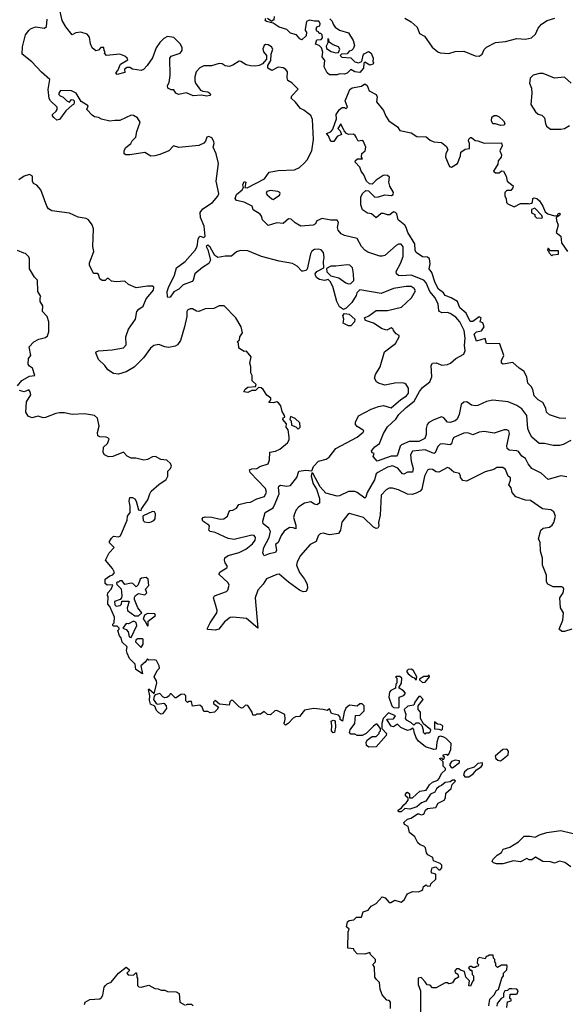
# Model space of a CAD drawing. Extents: x 2348354 to 2479840, y 460476 to 613653.
# Tile 4 of 256: x 2382828 to 2387172, y 466968 to 474810. Entities that reach past the tile are written whole.
import ezdxf

# ---------------------------------------------------------------- set-up
doc = ezdxf.new("R2010")
doc.units = 0

msp = doc.modelspace()

# ---------------------------------------------------------------- linework, layer by layer
at = {"layer": '0CON05XD'}
for points in [[(2383391.7, 474618.3), (2383385, 474670), (2383366.1, 474696.1), (2383315, 474710), (2383275, 474706.7), (2383245, 474690), (2383195, 474752.5), (2383166.7, 474805), (2383145, 474900)], [(2385268.8, 471308.8), (2385292.9, 471325), (2385344, 471396), (2385515, 471484.3), (2385563.8, 471525), (2385566.7, 471535), (2385561.7, 471541.7), (2385515, 471568.8), (2385502, 471585), (2385502, 471605), (2385526.1, 471653.9), (2385625, 471706.9), (2385685, 471728.1), (2385725, 471737.5), (2385785, 471720), (2385863.6, 471786.4), (2385906.9, 471815), (2385922.2, 471835), (2385922.9, 471875), (2385905.8, 471905), (2385895, 471911.4), (2385873.2, 471916.8), (2385815, 471914.2), (2385735, 471898.8), (2385684.1, 471914.1), (2385667.5, 471925), (2385653.3, 471955), (2385660, 471985), (2385698, 472045), (2385731.2, 472165), (2385818.9, 472231.1), (2385850, 472285), (2385850, 472295), (2385825, 472307.5), (2385803.6, 472333.6), (2385802.5, 472345), (2385785, 472356.7), (2385751.7, 472338.3), (2385715, 472347.5), (2385643.9, 472393.9), (2385580, 472415), (2385572.5, 472435), (2385608.3, 472451.7), (2385665, 472493.3), (2385755, 472493.8), (2385868.3, 472521.7), (2385946.7, 472595), (2385979.3, 472650.7), (2385969.5, 472669.5), (2385944, 472684), (2385905, 472685.8), (2385805, 472668.8), (2385705, 472630), (2385535, 472657.5), (2385512.5, 472635), (2385506.1, 472613.9), (2385471.7, 472558.3), (2385426.4, 472513.6), (2385405, 472502.5), (2385374.2, 472524.2), (2385353.8, 472565), (2385320, 472685), (2385300, 472725), (2385285, 472740), (2385255, 472732.5), (2385215, 472740), (2385195, 472753.3), (2385182.3, 472772.3), (2385180, 472785), (2385192.5, 472805), (2385250, 472835), (2385247.5, 472885), (2385252.5, 472915), (2385247, 472957), (2385227, 472977), (2385205, 472983.3), (2385175, 472981.2), (2385155, 472967.5), (2385144, 472945), (2385116.2, 472823.8), (2385105, 472812.5), (2385085, 472806.7), (2385075, 472807.5), (2385037.3, 472847.3), (2384998.8, 472868.8), (2384895, 472885.8), (2384753.3, 472923.3), (2384645, 472970), (2384585, 472972.5), (2384555, 472962), (2384515, 472928), (2384465, 472927.5), (2384405, 472915.7), (2384382.3, 472932.3), (2384345, 472998.8), (2384325, 473013.8), (2384312.5, 473005), (2384327.3, 472977.3), (2384347.5, 472895), (2384335, 472867.5), (2384283.9, 472836.1), (2384222.8, 472787.2), (2384209.5, 472735), (2384200.6, 472725), (2384130.3, 472699.7), (2384095, 472664.3), (2384055, 472644), (2384025, 472600), (2384007, 472597), (2384004, 472604), (2384001.5, 472645), (2384012.9, 472677.1), (2384060, 472775), (2384076.2, 472833.8), (2384145.7, 472885), (2384225.8, 472975), (2384240, 473005), (2384248.8, 473061.2), (2384258.3, 473081.7), (2384265, 473086.2), (2384295, 473076.2), (2384303.8, 473085), (2384296.7, 473165), (2384268.9, 473235), (2384265.8, 473275), (2384285, 473303.3), (2384363.3, 473355), (2384406.7, 473405), (2384413.3, 473425), (2384392.5, 473525), (2384410, 473665), (2384391.7, 473741.7), (2384367.5, 473795), (2384376.7, 473825), (2384375, 473840), (2384358.3, 473868.3), (2384335, 473881.2), (2384317.5, 473875), (2384307, 473843), (2384293, 473827), (2384255, 473807.5), (2384095, 473792.5), (2384053.6, 473806.4), (2384015, 473766.7), (2383945, 473736.2), (2383905, 473726.7), (2383873, 473723), (2383825, 473752.5), (2383705, 473733.8), (2383673.9, 473733.9), (2383661.2, 473741.2), (2383659.2, 473765), (2383670.6, 473789.4), (2383712.5, 473825), (2383722.5, 473845), (2383752, 473875), (2383759.5, 473920.5), (2383786.7, 473995), (2383765, 474030), (2383735, 474046.7), (2383715, 474050), (2383625, 474006.7), (2383585, 474008.8), (2383545, 474002.5), (2383478.3, 474018.3), (2383455, 474032.5), (2383425, 474036.2), (2383405, 474048.8), (2383363.9, 474093.9), (2383373.3, 474125), (2383318, 474158), (2383276.7, 474225), (2383240, 474245), (2383153.3, 474246.7), (2383140, 474225), (2383140, 474215), (2383150, 474205), (2383173.6, 474193.6), (2383202.5, 474165), (2383225, 474152.5), (2383240, 474175), (2383255, 474172.5), (2383262.5, 474165), (2383262.5, 474145), (2383256.4, 474133.6), (2383245, 474130), (2383195, 474083.3), (2383145.5, 474014.5), (2383125, 474010), (2383100.7, 474030.7), (2383090, 474045), (2383090, 474055), (2383118.3, 474081.7), (2383126.2, 474095), (2383127.5, 474115), (2383072.5, 474165), (2383061.7, 474181.7), (2383055.8, 474255), (2383067.5, 474335), (2383002, 474392), (2382925, 474474.2), (2382846.7, 474535), (2382850, 474595), (2382875, 474690), (2382900, 474725), (2382915, 474738), (2382955, 474753.8), (2383025, 474743.8), (2383041.2, 474755), (2383048.1, 474815)], [(2385355, 474372.5), (2385295, 474372.5), (2385277, 474387), (2385251.2, 474435), (2385257.5, 474485), (2385236.7, 474515), (2385240.7, 474550.7), (2385230, 474585), (2385213.6, 474603.6), (2385183.3, 474615), (2385195, 474650), (2385227, 474653), (2385237.5, 474665), (2385235, 474690), (2385225, 474700), (2385211.7, 474701.7), (2385207.5, 474715), (2385195, 474720), (2385187.5, 474735), (2385195, 474752.5), (2385218.8, 474761.2), (2385219.3, 474779.3), (2385210, 474800), (2385175, 474798.8), (2385135, 474806.7), (2385112.5, 474795), (2385100, 474735), (2385100, 474725), (2385111.7, 474711.7), (2385109.3, 474680.7), (2385075, 474650), (2385058.3, 474658.3), (2385030.7, 474690.7), (2384985, 474702.5), (2384955, 474732.5), (2384895, 474750), (2384845, 474782.5), (2384792.5, 474795), (2384782.5, 474805), (2384788.3, 474821.7)], [(2384801.7, 474821.7), (2384835, 474800), (2384845, 474810), (2384855, 474810), (2384857.5, 474835)], [(2385298.3, 474818.3), (2385315, 474800), (2385322.5, 474775), (2385340.5, 474750.5), (2385375, 474727.5), (2385445.8, 474705.8), (2385484.1, 474644.1), (2385493.3, 474605), (2385482.5, 474577.5), (2385470, 474565), (2385450.7, 474559.3), (2385435, 474537.5), (2385390, 474535), (2385380, 474525), (2385393, 474513), (2385465, 474507.5), (2385495, 474474), (2385525, 474467.5), (2385553, 474477), (2385562, 474528), (2385571.2, 474538.8), (2385605, 474556), (2385626.2, 474545), (2385643.3, 474505), (2385640, 474475), (2385647.5, 474465), (2385640, 474455), (2385615, 474448.8), (2385575, 474472.5), (2385567, 474463), (2385565.6, 474424.4), (2385535, 474390.8), (2385495, 474396), (2385465, 474413.3), (2385435.8, 474384.2), (2385415, 474376.7), (2385375, 474380), (2385355, 474372.5)], [(2385895, 474822), (2385945, 474794), (2385991.7, 474751.7), (2386010.5, 474700.5), (2386049.5, 474679.5), (2386112.3, 474592.3), (2386157.5, 474555), (2386175, 474546.7), (2386245, 474540), (2386293.8, 474556.2), (2386365, 474560), (2386455, 474522.5), (2386485, 474520), (2386510, 474535), (2386526.4, 474573.6), (2386545, 474592.5), (2386615, 474628.8), (2386695, 474635.8), (2386785, 474660), (2386855, 474654), (2386902.5, 474665), (2386934.3, 474695.7), (2386955.8, 474744.2), (2386981.2, 474775), (2387027.5, 474805), (2387087.3, 474822.7)], [(2387215, 471458), (2387155, 471425.8), (2387125, 471418.8), (2387075, 471418.8), (2387005, 471435.8), (2386963.3, 471435), (2386906.2, 471485), (2386883.7, 471523.7), (2386872.9, 471555), (2386866.4, 471656.4), (2386825, 471710), (2386785, 471738), (2386715.8, 471765.8), (2386595, 471778.8), (2386545, 471770), (2386475, 471736.7), (2386455, 471733.8), (2386425, 471740), (2386387, 471767), (2386365, 471764), (2386344, 471745), (2386328, 471665), (2386310.5, 471629.5), (2386294.3, 471615.7), (2386255, 471602), (2386235, 471603.8), (2386205, 471638.8), (2386185, 471645.8), (2386125, 471624.4), (2386085, 471601.4), (2386071.9, 471585), (2386064.4, 471555), (2386064.3, 471505.7), (2386053.3, 471475), (2386005, 471451.5), (2385929.7, 471450.3), (2385866.5, 471423.5), (2385856.9, 471413.1), (2385852.9, 471395), (2385836.2, 471345), (2385827.5, 471335), (2385785, 471332.5), (2385675, 471294.2), (2385641.7, 471331.7), (2385650, 471355), (2385635, 471360), (2385630, 471375), (2385655, 471408.8), (2385693.8, 471435), (2385723.5, 471515), (2385755, 471567.1), (2385822.6, 471627.4), (2385846.4, 471665), (2385905, 471721.8), (2385968.5, 471771.5), (2386010.1, 471849.9), (2386035, 471880), (2386093.2, 471926.8), (2386109.4, 471965), (2386103.8, 472055), (2386113.3, 472075), (2386145, 472077.5), (2386189.5, 472059.5), (2386235, 472064.4), (2386257.5, 472075), (2386299.1, 472110.9), (2386365, 472145.7), (2386375.3, 472175), (2386369.3, 472215), (2386373.4, 472275), (2386367.5, 472335), (2386332.7, 472405), (2386301.2, 472441.2), (2386255, 472470.4), (2386235, 472477.1), (2386187.5, 472475), (2386171.1, 472485), (2386164.6, 472495), (2386160.4, 472545), (2386136.7, 472595), (2386092.3, 472645), (2386062.9, 472715), (2386045.8, 472735.8), (2385945.5, 472774.5), (2385865, 472768.9), (2385843.8, 472773.8), (2385828.8, 472785), (2385826, 472805), (2385860.3, 472869.7), (2385880, 472925), (2385880.9, 473000.9), (2385865, 473021.4), (2385845, 473022.2), (2385825, 473013.1), (2385735, 472932.2), (2385715, 472925.6), (2385695, 472927.1), (2385599.8, 472959.8), (2385574.6, 472974.6), (2385550, 473005), (2385515, 473068.8), (2385415, 473090.8), (2385386.2, 473105), (2385363.8, 473135), (2385358.8, 473155), (2385366, 473196), (2385355, 473213.3), (2385305, 473213.8), (2385235, 473226.7), (2385195, 473207.5), (2385182.5, 473185), (2385165, 473172.5), (2385066.4, 473166.4), (2385021.7, 473191.7), (2384990.7, 473220.7), (2384967, 473223), (2384925, 473186.7), (2384875, 473193.3), (2384805, 473172), (2384761.2, 473215), (2384753.3, 473245), (2384741.7, 473261.7), (2384686.7, 473295), (2384680, 473325), (2384615, 473356.7), (2384555, 473370), (2384543.8, 473385), (2384555, 473418.8), (2384600, 473455), (2384610, 473475), (2384603.8, 473495), (2384615, 473522.5), (2384627.5, 473515), (2384620, 473475), (2384639.3, 473470.7), (2384778.1, 473541.9), (2384815, 473595.6), (2384885, 473610.5), (2385016.8, 473613.2), (2385055, 473634.2), (2385095, 473670), (2385115.8, 473695), (2385153.8, 473765), (2385166.2, 473855), (2385158.6, 474015), (2385145, 474046.7), (2385125, 474063.8), (2385090.7, 474090.7), (2385065, 474102.5), (2385024.2, 474154.2), (2384990, 474185), (2384994, 474205), (2385046.4, 474256.4), (2384995, 474307.5), (2384962.5, 474325), (2384956.4, 474346.4), (2384960, 474395), (2384946.7, 474415), (2384925, 474426), (2384885, 474432), (2384835, 474406), (2384804.2, 474424.2), (2384803.8, 474445), (2384826.7, 474485), (2384830, 474535), (2384843.3, 474575), (2384833.3, 474595), (2384805, 474611.2), (2384785, 474612), (2384775, 474606.2), (2384762.7, 474577.3), (2384768.1, 474555), (2384793.8, 474525), (2384793.3, 474495), (2384760.6, 474459.4), (2384734.6, 474445.4), (2384705, 474439.6), (2384665, 474442.3), (2384631.4, 474451.4), (2384588.3, 474478.3), (2384575, 474480), (2384525, 474447.5), (2384495, 474436.7), (2384465, 474443.8), (2384439.3, 474459.3), (2384415, 474461.2), (2384355, 474444), (2384295, 474444), (2384263.2, 474426.8), (2384234.2, 474395), (2384223.1, 474355), (2384223.2, 474323.2), (2384228.8, 474305), (2384268, 474248), (2384285, 474240), (2384325, 474237.1), (2384341.2, 474225), (2384346.2, 474215), (2384343, 474207), (2384317.5, 474202.5), (2384275, 474210), (2384210, 474205), (2384155, 474228.8), (2384093.6, 474213.6), (2384070, 474225), (2384055, 474252.5), (2384035, 474252.5), (2384007.5, 474265), (2384003.8, 474285), (2384019.2, 474310.8), (2384025.8, 474365), (2384023.3, 474505), (2384035, 474520), (2384105, 474542.5), (2384122.5, 474565), (2384122.5, 474585), (2384107.5, 474615), (2384055, 474667.5), (2384005, 474676.2), (2383975, 474660), (2383945, 474630), (2383913.8, 474585), (2383884.2, 474505.8), (2383844.2, 474445), (2383815, 474414.2), (2383795, 474405.8), (2383725, 474417.5), (2383705, 474430), (2383685, 474430), (2383663, 474417), (2383665, 474390), (2383605, 474373.3), (2383593, 474387), (2383610, 474405), (2383630, 474455), (2383688.3, 474491.7), (2383682.5, 474505), (2383665, 474521.2), (2383625, 474535.8), (2383520, 474525), (2383503, 474543), (2383507.5, 474555), (2383500, 474565), (2383498.3, 474588.3), (2383475, 474590), (2383455, 474567.5), (2383435, 474563.3), (2383405.9, 474585.9), (2383391.7, 474618.3)], [(2385345, 474547.5), (2385365, 474550), (2385376.7, 474575), (2385366.7, 474595), (2385325, 474610), (2385291.7, 474631.7), (2385290, 474655), (2385281.7, 474658.3), (2385280, 474625), (2385269.3, 474600.7), (2385271.7, 474581.7), (2385308.3, 474558.3), (2385345, 474547.5)], [(2387217.5, 474305), (2387165, 474352.5), (2387085, 474343.8), (2386995, 474380.8), (2386967.3, 474382.7), (2386915, 474369.2), (2386890.8, 474345), (2386888, 474305), (2386902, 474265), (2386905.9, 474224.1), (2386898, 474135), (2386935, 474077.5), (2386955, 474057.5), (2386985, 474050), (2387005, 474030), (2387013, 473983), (2387023, 473963), (2387055, 473937.5), (2387135, 473937.5), (2387165, 473943.3), (2387205, 473966.7)], [(2387175, 471633.3), (2387125, 471637.5), (2387045, 471663.8), (2387023.3, 471685), (2387016.7, 471715), (2386992, 471762), (2386955, 471783.3), (2386923.3, 471815), (2386913.6, 471863.6), (2386899.3, 471889.3), (2386874.3, 471915), (2386865.8, 471965.8), (2386841.2, 472011.2), (2386805, 472034.3), (2386755, 472080), (2386677.5, 472067.5), (2386663.8, 472073.8), (2386663.8, 472095), (2386681.2, 472135), (2386649.3, 472229.3), (2386545, 472230), (2386535, 472270), (2386465, 472250), (2386446.2, 472305), (2386465, 472323.8), (2386505, 472332.5), (2386526.7, 472365), (2386516.4, 472396.4), (2386493.8, 472403.8), (2386502.5, 472435), (2386485, 472442.5), (2386435, 472406), (2386415, 472406.2), (2386382, 472472), (2386331.2, 472515), (2386313.3, 472565), (2386264.2, 472594.2), (2386215, 472613.3), (2386202.5, 472635), (2386161.4, 472665), (2386135.7, 472715), (2386107.9, 472797.9), (2386089.2, 472825), (2386096, 472865), (2386090, 472905), (2386075, 472920), (2386035, 472920.8), (2385985, 472956.7), (2385977.5, 472975), (2385972.9, 473025), (2385918.6, 473115), (2385905.7, 473155.7), (2385893.8, 473175), (2385840, 473215), (2385830, 473265), (2385820, 473275), (2385805, 473280), (2385773.6, 473256.4), (2385755, 473256.2), (2385725, 473268), (2385705, 473266.7), (2385665, 473232.5), (2385630, 473265), (2385598.3, 473268.3), (2385557.5, 473295), (2385543.8, 473335), (2385543.6, 473396.4), (2385557.5, 473425), (2385585, 473450), (2385605, 473447.5), (2385656.4, 473396.4), (2385685, 473398.8), (2385735, 473416.7), (2385789.3, 473410.7), (2385802.5, 473417.5), (2385803.3, 473435), (2385773.6, 473483.6), (2385767.5, 473515), (2385772.5, 473555), (2385755, 473570), (2385735, 473573.3), (2385721.7, 473568.3), (2385667, 473533), (2385635, 473500), (2385611.7, 473501.7), (2385590, 473525), (2385567.5, 473575), (2385546.7, 473605), (2385536.1, 473636.1), (2385500, 473675), (2385501.7, 473688.3), (2385518.3, 473701.7), (2385558.3, 473701.7), (2385550, 473715), (2385552.5, 473745), (2385577.5, 473765), (2385582.5, 473795), (2385565, 473840), (2385555, 473847.5), (2385521.7, 473841.7), (2385507.5, 473875), (2385499.3, 473889.3), (2385485, 473897.5), (2385447, 473897), (2385430, 473905), (2385410, 473925), (2385385, 473980), (2385360, 473945), (2385380, 473925), (2385390, 473895), (2385355, 473880), (2385330, 473840), (2385305, 473840), (2385286.2, 473886.2), (2385270, 473905), (2385305, 473917.5), (2385320.7, 473939.3), (2385349.3, 474020.7), (2385347.5, 474055), (2385373.6, 474096.4), (2385395, 474110), (2385415, 474110), (2385425, 474100), (2385437, 474113), (2385420, 474165), (2385456.2, 474255), (2385475, 474268.6), (2385548.2, 474281.8), (2385575, 474300), (2385594, 474285), (2385610, 474245), (2385666.2, 474215), (2385674, 474195), (2385670, 474155), (2385725, 474087.5), (2385741.7, 474041.7), (2385765.9, 474005.9), (2385837.1, 473957.1), (2385855, 473927.5), (2385945, 473908.8), (2385990.7, 473880.7), (2386065, 473876.7), (2386095, 473850), (2386125, 473836.7), (2386185, 473831.2), (2386225, 473800), (2386237.5, 473775), (2386221.2, 473745), (2386216.7, 473715), (2386240, 473665), (2386250.7, 473640.7), (2386265, 473636.7), (2386313.3, 473665), (2386336.7, 473725), (2386340, 473755), (2386375, 473780), (2386410, 473785), (2386410, 473825), (2386400, 473845), (2386405, 473860), (2386418.3, 473871.7), (2386425, 473872.5), (2386455, 473847.5), (2386475, 473846.7), (2386525, 473827.5), (2386665, 473830), (2386670, 473805), (2386650, 473765), (2386663.3, 473735), (2386661.2, 473715), (2386637.5, 473685), (2386635, 473660), (2386600, 473605), (2386615, 473590), (2386645, 473590), (2386663, 473607), (2386680, 473605), (2386700, 473565), (2386710, 473525), (2386757, 473487), (2386755, 473470), (2386739.3, 473450.7), (2386705, 473450), (2386690, 473435), (2386690, 473405), (2386700, 473385), (2386702.5, 473355), (2386713.9, 473343.9), (2386765, 473320), (2386815, 473347.5), (2386875, 473347.5), (2386885, 473342.5), (2386901.7, 473348.3), (2386910, 473355), (2386912.5, 473387.5), (2386925, 473392.5), (2386945, 473386.2), (2386965, 473368.8), (2386993.3, 473325), (2387011.2, 473281.2), (2387033.9, 473263.9), (2387085, 473247.5), (2387108.3, 473251.7), (2387115, 473267.5), (2387125, 473270), (2387130, 473265), (2387125, 473250), (2387100, 473235), (2387100.7, 473210.7), (2387113.8, 473175), (2387100, 473115), (2387136.1, 473086.1), (2387142.5, 473032.5), (2387190, 472965)], [(2386655, 473967.5), (2386615, 473980), (2386595, 473980), (2386583.3, 474005), (2386587.5, 474035), (2386605, 474047.5), (2386625, 474047.5), (2386645, 474037.5), (2386680, 474005), (2386690, 473985), (2386685, 473970), (2386655, 473967.5)], [(2384635.9, 470964.1), (2384665, 470968), (2384715, 470994.2), (2384777, 471013), (2384791.7, 471048.3), (2384785, 471076.7), (2384663.8, 471205), (2384657.5, 471225), (2384675, 471233.8), (2384715, 471234.3), (2384739.7, 471250.3), (2384806, 471274), (2384816.1, 471303.9), (2384820, 471365), (2384865, 471373.3), (2384899.3, 471390.7), (2384959.4, 471440.6), (2384972.9, 471465), (2384974.4, 471485), (2384964.2, 471544.2), (2384950, 471565), (2384951.7, 471591.7), (2384922.5, 471625), (2384925, 471640), (2384940, 471645), (2384937, 471657), (2384918.3, 471688.3), (2384907.5, 471735), (2384889.3, 471759.3), (2384875, 471767.5), (2384845, 471757.5), (2384811.7, 471761.7), (2384827, 471783), (2384827, 471797), (2384795, 471820), (2384767.5, 471865), (2384749.3, 471879.3), (2384728.3, 471881.7), (2384705, 471857.5), (2384675, 471857.5), (2384645, 471841.2), (2384612.5, 471845), (2384622.3, 471867.7), (2384645, 471883.3), (2384705, 471890), (2384710, 471905), (2384680, 471935), (2384680, 471975), (2384668.3, 471998.3), (2384667.5, 472045), (2384660, 472075), (2384670, 472125), (2384635, 472170), (2384615, 472167.5), (2384573, 472193), (2384570, 472235), (2384560, 472245), (2384578.3, 472261.7), (2384580, 472285), (2384602.5, 472315), (2384592.5, 472365), (2384550, 472435), (2384455, 472530), (2384415, 472532.5), (2384375, 472508.8), (2384303.6, 472506.4), (2384255, 472486.7), (2384235, 472487.5), (2384205, 472507.5), (2384185, 472507.5), (2384165, 472497.5), (2384157.5, 472485), (2384157.5, 472445), (2384141.2, 472365), (2384108.1, 472255), (2384085, 472220.8), (2384065, 472209.4), (2384015, 472200), (2383985, 472204.3), (2383935, 472224.2), (2383895, 472215.8), (2383869.2, 472195), (2383812.8, 472117.2), (2383738.6, 472041.4), (2383675.4, 472004.6), (2383615, 471985.8), (2383575, 471992.5), (2383530.5, 472020.5), (2383505, 472056.7), (2383455, 472102.5), (2383433.9, 472156.1), (2383437.5, 472165), (2383455, 472173.3), (2383565, 472180), (2383655, 472196.2), (2383675, 472220), (2383674.4, 472285), (2383693.6, 472346.4), (2383750.8, 472425), (2383762, 472485), (2383776.6, 472503.4), (2383811.7, 472528.3), (2383833.9, 472586.1), (2383892.5, 472655), (2383895, 472680), (2383885, 472687.5), (2383845, 472686.7), (2383755, 472673.3), (2383695, 472701.2), (2383666.4, 472726.4), (2383595, 472723.3), (2383558.3, 472728.3), (2383535, 472750), (2383525, 472750), (2383507.5, 472732.5), (2383483.9, 472733.9), (2383466.4, 472746.4), (2383455, 472780), (2383445, 472790), (2383415, 472790), (2383383.3, 472855), (2383384, 472875), (2383418, 472965), (2383410.8, 473005), (2383416.1, 473143.9), (2383406.1, 473176.1), (2383376.4, 473216.4), (2383356.4, 473226.4), (2383295, 473237.5), (2383225, 473270), (2383085, 473287.5), (2383057.5, 473305), (2383043.8, 473325), (2382997.5, 473455), (2382965, 473492.5), (2382937.5, 473505), (2382930, 473525), (2382930, 473565), (2382907, 473577), (2382865, 473563.3), (2382822.5, 473535)], [(2384845, 473377.5), (2384855, 473382.5), (2384896.4, 473413.6), (2384902.5, 473425), (2384900, 473435), (2384883, 473443), (2384825, 473451.2), (2384797, 473443), (2384790, 473425), (2384797.5, 473415), (2384835, 473382.5), (2384845, 473377.5)], [(2386985, 473230), (2386990, 473235), (2386985, 473250), (2386928.3, 473308.3), (2386901.7, 473298.3), (2386903, 473273), (2386928.3, 473258.3), (2386930, 473245), (2386941.7, 473231.7), (2386985, 473230)], [(2382811.2, 471895), (2382845, 471936.2), (2382905, 471970), (2382947.5, 471975), (2382930, 472035), (2382905, 472050), (2382897, 472067), (2382898.3, 472111.7), (2382917.5, 472135), (2382902.5, 472205), (2382940, 472245), (2382980, 472265), (2383035, 472280), (2383048.3, 472291.7), (2383060, 472325), (2383060, 472405), (2383047, 472447), (2383010, 472485), (2383011.7, 472531.7), (2382990, 472565), (2382990, 472595), (2382997.5, 472605), (2382972.5, 472645), (2382970, 472735), (2382945, 472760), (2382907.5, 472825), (2382907.5, 472905), (2382901.7, 472921.7), (2382875, 472947.5), (2382861.7, 472951.7), (2382811.7, 472971.7)], [(2387065, 472930), (2387072.5, 472937.5), (2387118.3, 472941.7), (2387118.3, 472968.3), (2387055, 472970), (2387038.3, 472988.3), (2387031.7, 472988.3), (2387030, 472975), (2387040, 472965), (2387040, 472955), (2387065, 472930)], [(2385445, 472707.5), (2385465, 472710), (2385487, 472733), (2385486.7, 472785), (2385477.5, 472835), (2385457.5, 472855), (2385435, 472858.8), (2385345, 472846.7), (2385305, 472847.5), (2385271.7, 472828.3), (2385273, 472803), (2385305, 472770), (2385370, 472755), (2385425, 472713.3), (2385445, 472707.5)], [(2385465, 472372.5), (2385445, 472372.5), (2385403.9, 472393.9), (2385407.5, 472425), (2385400, 472455), (2385415, 472470), (2385450, 472465), (2385497.5, 472425), (2385493.3, 472405), (2385465, 472372.5)], [(2385885, 468557.5), (2385905, 468572.5), (2385920, 468595), (2385920, 468610), (2385898.3, 468628.3), (2385898.3, 468641.7), (2385910, 468655), (2385915, 468657.5), (2385932.5, 468645), (2385931.7, 468611.7), (2385955, 468613.3), (2386014.3, 468665.7), (2386065, 468672.5), (2386091.2, 468715), (2386113.6, 468736.4), (2386156.2, 468753.8), (2386166.1, 468763.9), (2386190, 468810), (2386217.5, 468835), (2386217, 468847), (2386200, 468865), (2386198.3, 468898.3), (2386170, 468925), (2386185, 468930), (2386195, 468920), (2386205, 468920), (2386210, 468935), (2386200, 468945), (2386200, 468955), (2386225, 468960), (2386235, 468950), (2386245, 468960), (2386261.7, 468998.3), (2386262.5, 469045), (2386224, 469084), (2386205, 469096.7), (2386177, 469103), (2386163, 469097), (2386148.8, 469055), (2386145, 469000), (2386125, 468997.5), (2386058.3, 469018.3), (2386003.6, 469063.6), (2385985, 469090), (2385967.5, 469135), (2385967, 469157), (2385958.3, 469168.3), (2385937, 469153), (2385915, 469147.5), (2385863, 469173), (2385835, 469200), (2385805, 469177.5), (2385785, 469182.5), (2385750, 469235), (2385755, 469240), (2385805, 469242.5), (2385820, 469265), (2385765, 469290), (2385722.5, 469245), (2385710, 469205), (2385710, 469165), (2385747.5, 469125), (2385745, 469110), (2385665, 469017.5), (2385607, 469017), (2385588.3, 469028.3), (2385587.5, 469055), (2385597, 469073), (2385635, 469100), (2385665, 469100), (2385690, 469125), (2385690, 469135), (2385700, 469145), (2385700, 469165), (2385675, 469200), (2385665, 469200), (2385645, 469182.5), (2385586.4, 469123.6), (2385555, 469107.5), (2385515, 469110), (2385495, 469120), (2385465, 469120), (2385453, 469133), (2385460, 469155), (2385497.5, 469205), (2385501.7, 469268.3), (2385535, 469270), (2385570, 469305), (2385570, 469345), (2385555, 469360), (2385535, 469360), (2385515, 469342.5), (2385455, 469350), (2385425, 469327.5), (2385410, 469295), (2385397, 469223), (2385380, 469235), (2385380, 469255), (2385365, 469270), (2385310, 469285), (2385295, 469320), (2385275, 469307.5), (2385245, 469316.7), (2385167, 469323), (2385095, 469310), (2385055, 469260), (2385025, 469257.5), (2385005, 469247.5), (2384966.4, 469203.6), (2384945, 469190), (2384930, 469205), (2384937.5, 469212.5), (2384941.7, 469238.3), (2384940, 469275), (2384875, 469307.5), (2384860, 469305), (2384825, 469272.5), (2384800, 469275), (2384775, 469300), (2384745, 469277.5), (2384712.5, 469277.5), (2384705, 469270), (2384685, 469270), (2384680, 469295), (2384645, 469347.5), (2384625, 469350), (2384605, 469330), (2384595, 469327.5), (2384575, 469337.5), (2384525, 469387.5), (2384515, 469390), (2384501.7, 469378.3), (2384495, 469350), (2384418.3, 469358.3), (2384385, 469387.5), (2384370, 469375), (2384370, 469365), (2384410, 469335), (2384400, 469315), (2384380, 469295), (2384345, 469290), (2384325, 469300), (2384295, 469300), (2384280, 469335), (2384261.7, 469351.7), (2384205, 469342.5), (2384195, 469380), (2384175, 469380), (2384165, 469372.5), (2384150, 469385), (2384150, 469425), (2384137, 469437), (2384110, 469435), (2384075, 469410), (2384065, 469410), (2384035, 469440), (2384025, 469440), (2384017.5, 469425), (2383999.5, 469410.5), (2383985, 469408), (2383967.3, 469417.3), (2383945, 469443.3), (2383907.5, 469432.5), (2383898.3, 469421.7), (2383893.8, 469395), (2383913.6, 469363.6), (2383925, 469358.8), (2383975, 469366.2), (2383993.8, 469345), (2383996.7, 469325), (2383965, 469282.5), (2383955, 469278.6), (2383935, 469288.6), (2383918, 469308), (2383903.3, 469343.3), (2383869.3, 469359.3), (2383861.2, 469391.2), (2383864.2, 469425), (2383852.5, 469475), (2383855, 469480), (2383897.5, 469442.5), (2383920, 469525), (2383916.7, 469545), (2383900, 469575), (2383923, 469627), (2383940, 469645), (2383937.5, 469665), (2383916.1, 469706.1), (2383905, 469712.5), (2383855, 469710), (2383845, 469720), (2383828.3, 469691.7), (2383793.3, 469665), (2383805, 469600), (2383752.5, 469635), (2383748.3, 469678.3), (2383702.7, 469722.7), (2383683.3, 469765), (2383677.5, 469785), (2383682.5, 469815), (2383643, 469853), (2383637, 469887), (2383623, 469903), (2383610, 469945), (2383620, 469955), (2383620, 469965), (2383605, 469980), (2383575, 469980), (2383570, 469985), (2383570, 469995), (2383580, 470005), (2383581.7, 470051.7), (2383546.1, 470136.1), (2383530, 470155), (2383532.5, 470215), (2383527.5, 470225), (2383530, 470245), (2383557.5, 470275), (2383570, 470305), (2383565, 470310), (2383525, 470307.5), (2383508.3, 470318.3), (2383510, 470355), (2383545, 470380), (2383570.7, 470389.3), (2383583, 470407), (2383568.3, 470438.3), (2383512.5, 470505), (2383540, 470565), (2383580, 470605), (2383543.8, 470643.8), (2383543.3, 470655), (2383558.3, 470681.7), (2383574.3, 470695.7), (2383615, 470690), (2383631.7, 470698.3), (2383682.5, 470825), (2383687.5, 470855), (2383707.5, 470885), (2383707.5, 470935), (2383698.9, 470975), (2383705, 471003.3), (2383725, 471005.8), (2383743.8, 470995), (2383756, 470975), (2383775, 470907.5), (2383795, 470900), (2383797.5, 470915), (2383847.5, 470985), (2383863.3, 471035), (2383876.1, 471053.9), (2383935, 471107.5), (2383993, 471147), (2384006.7, 471175), (2384007.5, 471215), (2384030, 471235), (2384037.5, 471255), (2384030, 471275), (2384000.7, 471300.7), (2383952.5, 471307.5), (2383910.7, 471330.7), (2383885, 471328.8), (2383845, 471306.7), (2383817, 471303), (2383753, 471317), (2383715, 471317.5), (2383683.6, 471333.6), (2383655, 471366.7), (2383568.9, 471331.1), (2383535, 471329.4), (2383504.5, 471344.5), (2383493.1, 471363.1), (2383494.3, 471405.7), (2383526.7, 471435), (2383539.3, 471469.3), (2383530.7, 471480.7), (2383516.4, 471486.4), (2383467, 471487), (2383450, 471495), (2383447, 471523), (2383461.7, 471571.7), (2383447, 471637), (2383425, 471657.5), (2383345, 471672), (2383246.4, 471666.4), (2383185, 471680), (2383145, 471680), (2383115, 471674), (2383035, 471641.2), (2383015, 471640), (2382975, 471652.5), (2382925, 471640), (2382895, 471652.5), (2382877.5, 471685), (2382883.6, 471766.4), (2382916.4, 471823.6), (2382912.5, 471845), (2382901.7, 471861.7), (2382865, 471847.5), (2382826.4, 471856.4)], [(2385045, 471550), (2385060, 471565), (2385058.3, 471598.3), (2385020, 471635), (2384985, 471650), (2384980, 471625), (2384990, 471615), (2384991.7, 471581.7), (2385027, 471567), (2385045, 471550)], [(2387185, 471168), (2387135, 471176.2), (2387035, 471148.8), (2386979.5, 471199.5), (2386905, 471235.8), (2386875, 471272), (2386855.5, 471315.5), (2386826.2, 471335), (2386800.3, 471370.3), (2386785, 471376.9), (2386725, 471382.1), (2386709.5, 471395), (2386705.6, 471415.6), (2386728, 471515), (2386722.5, 471535), (2386705, 471543.8), (2386685, 471543.8), (2386605, 471515.7), (2386525, 471529.2), (2386485, 471525.8), (2386435, 471504.4), (2386395, 471518.9), (2386365, 471516.5), (2386285, 471482), (2386272.5, 471465), (2386265, 471432.5), (2386255.8, 471424.2), (2386195, 471432.5), (2386175, 471428.8), (2386157.9, 471412.1), (2386135, 471361.2), (2386125, 471355.8), (2386055, 471383.8), (2385955, 471372.5), (2385940.5, 471345), (2385943.8, 471295), (2385960, 471235), (2385954.2, 471205.8), (2385915, 471205.5), (2385885, 471190.8), (2385875, 471192.5), (2385838.8, 471238.8), (2385795, 471257.7), (2385755, 471246.1), (2385678.6, 471205), (2385667.1, 471192.9), (2385653.3, 471145), (2385593.5, 471045), (2385583.3, 471006.7), (2385575, 471000), (2385516, 471045), (2385495, 471053.1), (2385445, 471051.4), (2385375, 471017.5), (2385355, 471014.3), (2385265, 471040), (2385220, 471090), (2385165, 471194), (2385155, 471201.2), (2385148.9, 471175), (2385164.7, 471114.7), (2385190.3, 471070.3), (2385215, 470996.7), (2385215, 470960), (2385195, 470946.9), (2385175, 470950.6), (2385145, 470970), (2385095, 470959.5), (2385049.2, 470930.8), (2385028.5, 470905), (2385016.2, 470875), (2385008.2, 470845), (2385026.9, 470783.1), (2385026.2, 470753.8), (2385004.2, 470764.2), (2384975, 470764.3), (2384934.7, 470735.3), (2384908.8, 470701.2), (2384886.2, 470645), (2384865, 470630), (2384873.3, 470585), (2384865, 470567.5), (2384813, 470557), (2384775, 470540), (2384769.3, 470549.3), (2384763.3, 470565), (2384770.6, 470605), (2384814.7, 470685.3), (2384825.5, 470735), (2384811.2, 470761.2), (2384765.7, 470795), (2384764.2, 470815), (2384783.3, 470885), (2384845, 470923.3), (2384862.3, 470957.7), (2384894.6, 471035), (2384887.8, 471085), (2384891.4, 471095), (2384905, 471102.2), (2384955, 471093.6), (2384985, 471101.1), (2385034.6, 471165), (2385049.2, 471215), (2385105, 471223.2), (2385154.2, 471215.8), (2385168.3, 471251.7), (2385206.2, 471293.8), (2385268.8, 471308.8)], [(2387225, 469956.2), (2387165, 469937.5), (2387145, 469936.2), (2387123.3, 469955), (2387152.9, 470027.1), (2387156.7, 470085), (2387132.5, 470125), (2387128.8, 470205), (2387153.8, 470245), (2387160, 470275), (2387155, 470287.5), (2387145, 470293.3), (2387075, 470293.3), (2387033.6, 470313.6), (2387023, 470333), (2387022.5, 470385), (2386991.2, 470465), (2386990.7, 470520.7), (2386973.6, 470576.4), (2386972.5, 470645), (2386958.8, 470675), (2386977.5, 470745), (2386995, 470760), (2387045, 470767.5), (2387067.5, 470785), (2387080, 470805), (2387093.3, 470855), (2387080.7, 470890.7), (2387056.1, 470906.1), (2386990, 470915), (2386895, 470980), (2386855, 470984.2), (2386778.8, 471008.8), (2386750, 471045), (2386741.7, 471081.7), (2386722.5, 471105), (2386736.4, 471143.6), (2386735, 471160), (2386717.5, 471175), (2386695, 471227.5), (2386675, 471242.5), (2386627, 471243), (2386601.7, 471228.3), (2386535, 471210), (2386385, 471133.8), (2386355, 471140), (2386336.7, 471165), (2386336.7, 471175), (2386330, 471195), (2386285, 471206.7), (2386248.3, 471238.3), (2386235, 471242.5), (2386165, 471205.7), (2386145, 471208.6), (2386115, 471227.5), (2386090.7, 471229.3), (2386075, 471222.5), (2386050.8, 471175), (2386028.3, 471071.7), (2386015, 471055.8), (2385985, 471038.6), (2385952.6, 471027.4), (2385915, 471030), (2385845, 471064.3), (2385795, 471080), (2385770.5, 471079.5), (2385746.7, 471065), (2385706.1, 471023.9), (2385698.8, 470865), (2385684.3, 470805.7), (2385687.1, 470775), (2385679.1, 470760.9), (2385665, 470757.5), (2385645, 470768.6), (2385565, 470846.2), (2385455, 470877.5), (2385440.7, 470869.3), (2385392.3, 470807.7), (2385381.2, 470745), (2385365, 470717.5), (2385295, 470708), (2385245, 470720), (2385220, 470715), (2385205, 470700), (2385187.5, 470655), (2385140.5, 470629.5), (2385065, 470543.3), (2385037, 470493), (2385032.9, 470465), (2385055, 470406.2), (2385096, 470355), (2385116.2, 470315), (2385118.3, 470281.7), (2385107.5, 470255), (2385085, 470252), (2385055, 470266.9), (2384968.9, 470328.9), (2384895, 470393.8), (2384875, 470392), (2384793.2, 470356.8), (2384766.8, 470313.2), (2384725, 470266.7), (2384702.5, 470205), (2384725, 469962.5), (2384635, 470042), (2384525, 470052.5), (2384505, 470048), (2384458, 470015), (2384414.7, 469955.3), (2384387.8, 469947.8), (2384323.8, 469953.8), (2384323.3, 469965), (2384344.3, 470005), (2384398.2, 470085), (2384400, 470105), (2384388.3, 470151.7), (2384372, 470205), (2384378.3, 470221.7), (2384474.1, 470255.9), (2384485, 470267.5), (2384496.2, 470305), (2384488.8, 470325), (2384413.3, 470395), (2384425, 470411.2), (2384477.5, 470445), (2384482.5, 470455), (2384463, 470483), (2384457.5, 470505), (2384461.2, 470525), (2384487.9, 470542.1), (2384575, 470565.7), (2384627.6, 470592.4), (2384681.2, 470635), (2384702, 470665), (2384705.9, 470685.9), (2384695, 470701.2), (2384675, 470704), (2384535, 470670), (2384486.8, 470676.8), (2384385, 470726.9), (2384343.3, 470735), (2384334.2, 470745), (2384340, 470775), (2384335, 470783.3), (2384286.8, 470816.8), (2384280.8, 470835), (2384288.8, 470845), (2384305, 470850), (2384358.6, 470848.6), (2384425, 470832.2), (2384454.2, 470835.8), (2384482.5, 470855), (2384493, 470887), (2384505, 470900), (2384525, 470902.5), (2384555, 470920), (2384572, 470948), (2384635.9, 470964.1)], [(2383855, 470806.2), (2383875, 470812), (2383895, 470821.2), (2383906, 470835), (2383910, 470875), (2383901.7, 470891.7), (2383885, 470892.5), (2383811.7, 470858.3), (2383808.3, 470851.7), (2383811.2, 470821.2), (2383821.7, 470811.7), (2383855, 470806.2)], [(2383775, 470062.5), (2383800, 470085), (2383770, 470125), (2383743, 470193), (2383743, 470207), (2383750, 470225), (2383775, 470240), (2383825, 470230), (2383840, 470245), (2383830, 470275), (2383856.7, 470303.3), (2383850.8, 470355), (2383835, 470366.9), (2383798, 470362), (2383786.2, 470353.8), (2383770.7, 470309.3), (2383755, 470292.5), (2383728.3, 470318.3), (2383715, 470323.3), (2383665, 470312.5), (2383645, 470340), (2383625, 470340), (2383615, 470330), (2383605, 470330), (2383600, 470325), (2383601.7, 470311.7), (2383637, 470277), (2383642.5, 470225), (2383640, 470205), (2383628.3, 470191.7), (2383583.6, 470176.4), (2383585, 470150), (2383595, 470140), (2383627, 470143), (2383640, 470155), (2383641.7, 470178.3), (2383695, 470180), (2383700, 470175), (2383682.5, 470125), (2383687.5, 470105), (2383745, 470062.5), (2383775, 470062.5)], [(2383715, 469890), (2383760, 469985), (2383755, 470010), (2383735, 470020), (2383695, 469997.5), (2383675, 470000), (2383650, 469965), (2383675, 469952.5), (2383692.5, 469935), (2383700, 469895), (2383715, 469890)], [(2383845, 469980), (2383850, 469985), (2383851.7, 470018.3), (2383910, 470065), (2383905, 470077.5), (2383845, 470080), (2383821.7, 470068.3), (2383810, 470035), (2383830, 470015), (2383845, 469980)], [(2383795, 469810), (2383810, 469835), (2383810, 469875), (2383805, 469880), (2383765, 469877.5), (2383751.7, 469868.3), (2383750, 469855), (2383795, 469810)], [(2385985, 469550), (2385990, 469575), (2385963, 469623), (2385947, 469637), (2385920, 469635), (2385910, 469625), (2385910, 469615), (2385920.7, 469600.7), (2385955, 469572.5), (2385968.3, 469568.3), (2385985, 469550)], [(2385845, 469330), (2385850, 469335), (2385850, 469415), (2385885, 469427.5), (2385900, 469445), (2385882.5, 469465), (2385850, 469485), (2385850, 469495), (2385867.5, 469525), (2385870, 469565), (2385855, 469580), (2385825, 469580), (2385820, 469575), (2385830, 469565), (2385830, 469525), (2385823, 469517), (2385820, 469485), (2385781.7, 469468.3), (2385773.3, 469455), (2385767.5, 469415), (2385790, 469345), (2385803, 469333), (2385845, 469330)], [(2386035, 469530), (2386055, 469532.5), (2386090, 469575), (2386088.3, 469588.3), (2386075, 469580), (2386045, 469577.5), (2386011.7, 469558.3), (2386011.7, 469551.7), (2386035, 469530)], [(2386055, 469120), (2386065, 469130), (2386085, 469130), (2386098.3, 469141.7), (2386100, 469155), (2386041.7, 469201.7), (2386020, 469245), (2386020, 469295), (2386000, 469315), (2386000, 469345), (2386040, 469395), (2386018.3, 469418.3), (2386005, 469420), (2385973.3, 469375), (2385965, 469350), (2385918.3, 469341.7), (2385890, 469315), (2385902.5, 469275), (2385897.5, 469245), (2385903.6, 469233.6), (2385940, 469215), (2385965, 469190), (2385985, 469210), (2386005, 469210), (2386028.3, 469188.3), (2386040, 469155), (2386040, 469135), (2386055, 469120)], [(2385325, 469130), (2385310, 469145), (2385313.3, 469185), (2385308.3, 469221.7), (2385325, 469230), (2385340, 469225), (2385342.5, 469175), (2385335, 469132.5), (2385325, 469130)], [(2386185, 469152.5), (2386195, 469160), (2386196.4, 469186.4), (2386177, 469197), (2386155, 469200), (2386131.7, 469218.3), (2386131.7, 469161.7), (2386165, 469160), (2386185, 469152.5)], [(2386655, 468906.7), (2386665, 468913.3), (2386716.7, 468955), (2386718.8, 468985), (2386705, 469001.2), (2386673.8, 468996.2), (2386614, 468945), (2386618.8, 468925), (2386635, 468911.2), (2386655, 468906.7)], [(2386275, 468852.5), (2386330, 468895), (2386328.3, 468908.3), (2386295, 468911.2), (2386267, 468903), (2386250, 468875), (2386263.3, 468853.3), (2386275, 468852.5)], [(2386405, 468778.8), (2386437.6, 468802.4), (2386463.8, 468836.2), (2386501.2, 468858.8), (2386513.3, 468875), (2386511.7, 468891.7), (2386476.7, 468885), (2386445, 468857.5), (2386395, 468840), (2386370.5, 468819.5), (2386362.5, 468795), (2386370.7, 468780.7), (2386405, 468778.8)], [(2385780, 466935), (2385780, 466985), (2385768.3, 466998.3), (2385751.7, 467001.7), (2385713, 467043), (2385698.3, 467088.3), (2385691.7, 467141.7), (2385665, 467167.5), (2385656.2, 467185), (2385653, 467263), (2385640, 467285), (2385660, 467305), (2385660, 467325), (2385620, 467365), (2385615, 467380), (2385575, 467367.5), (2385515, 467370), (2385490, 467395), (2385488.3, 467408.3), (2385440, 467415), (2385442.5, 467545), (2385450, 467565), (2385430, 467585), (2385437.5, 467625), (2385450, 467635), (2385488.8, 467641.2), (2385508.3, 467661.7), (2385548.3, 467661.7), (2385562.5, 467705), (2385603, 467717), (2385625, 467750), (2385665, 467770), (2385715, 467823.3), (2385736.4, 467816.4), (2385768.3, 467778.3), (2385781.7, 467778.3), (2385815, 467797.5), (2385865, 467782.5), (2385889.3, 467800.7), (2385907.5, 467835), (2385915, 467847.5), (2385955, 467867.5), (2386003, 467863), (2386027, 467873), (2386037, 467883), (2386043.6, 467906.4), (2386065, 467920), (2386075, 467910), (2386098.3, 467911.7), (2386101.7, 467928.3), (2386140, 467965), (2386140, 468005), (2386113, 468013), (2386103, 468023), (2386112.5, 468055), (2386141.7, 468061.7), (2386165, 468040), (2386175, 468040), (2386190, 468055), (2386190, 468075), (2386175, 468090), (2386121.7, 468111.7), (2386118.3, 468138.3), (2386077, 468157), (2386067.5, 468175), (2386060, 468215), (2386046.7, 468226.7), (2386015, 468237.5), (2385997.5, 468255), (2385975, 468302.5), (2385932.5, 468335), (2385920, 468385), (2385890.7, 468400.7), (2385887.5, 468415), (2385915, 468442.5), (2385945, 468450), (2385995, 468483.8), (2386006.1, 468486.1), (2386025, 468477.5), (2386045, 468482.5), (2386060, 468515), (2386075, 468526.7), (2386140, 468535), (2386160.7, 468569.3), (2386207.5, 468595), (2386217, 468613), (2386221.7, 468648.3), (2386262.5, 468687.5), (2386271.2, 468718.8), (2386297.5, 468745), (2386291.7, 468751.7), (2386275, 468752.5), (2386255, 468740), (2386215.9, 468734.1), (2386185, 468710), (2386166.4, 468703.6), (2386147.5, 468685), (2386133, 468657), (2386098.3, 468641.7), (2386062.5, 468585), (2386027.3, 468572.7), (2385990, 468540), (2385935, 468522.5), (2385893, 468527), (2385865, 468500), (2385845, 468500), (2385840, 468515), (2385868.3, 468531.7), (2385885, 468557.5)], [(2387215, 468062.5), (2387167.7, 468097.7), (2387125, 468107.5), (2387085, 468092.5), (2387055, 468101.2), (2386994.1, 468104.1), (2386935, 468140), (2386905, 468117.5), (2386885, 468117.5), (2386865, 468130), (2386815, 468102.5), (2386759.3, 468110.7), (2386675, 468086.7), (2386625, 468087.5), (2386600, 468095), (2386590, 468105), (2386595, 468120), (2386630, 468155), (2386663, 468177), (2386677, 468203), (2386730, 468220), (2386798.8, 468261.2), (2386845, 468306.7), (2386893, 468307), (2386931.7, 468298.3), (2386965, 468317.5), (2387025, 468336.7), (2387135, 468352), (2387235, 468327.5)], [(2386563.3, 466955), (2386571.7, 467008.3), (2386606.4, 467043.6), (2386623.3, 467076.7), (2386640, 467085), (2386667.5, 467175), (2386680, 467195), (2386680, 467215), (2386707, 467243), (2386710, 467275), (2386705, 467280), (2386665, 467280), (2386631.7, 467261.7), (2386620, 467275), (2386620, 467295), (2386610, 467305), (2386610, 467325), (2386600, 467335), (2386598.3, 467358.3), (2386565, 467360), (2386555, 467350), (2386541.7, 467348.3), (2386535, 467330), (2386485, 467340), (2386471.7, 467328.3), (2386470, 467295), (2386480, 467285), (2386478.3, 467271.7), (2386465, 467270), (2386455, 467260), (2386435, 467260), (2386425, 467270), (2386415, 467270), (2386401.7, 467258.3), (2386415, 467240), (2386428.3, 467238.3), (2386430, 467205), (2386440, 467195), (2386440, 467155), (2386431.7, 467148.3), (2386417, 467113), (2386402.5, 467115), (2386410, 467155), (2386380, 467185), (2386368.3, 467228.3), (2386338.3, 467238.3), (2386325, 467250), (2386305, 467250), (2386292.5, 467235), (2386295, 467220), (2386316.7, 467206.7), (2386322.5, 467185), (2386290, 467165), (2386275, 467140), (2386257, 467133), (2386245, 467130), (2386235, 467140), (2386215, 467140), (2386145, 467100), (2386115, 467100), (2386095, 467120), (2386071.7, 467121.7), (2386057, 467147), (2386025, 467180), (2386000, 467175), (2386000, 467125), (2386020, 467075), (2386020, 466835)], [(2383343.8, 466965), (2383350, 466985), (2383386.4, 467006.4), (2383465, 467012.5), (2383479.3, 467020.7), (2383489.3, 467040.7), (2383501.2, 467105), (2383511.2, 467118.8), (2383525, 467132), (2383556.7, 467145), (2383613.6, 467216.4), (2383675, 467262.5), (2383700, 467245), (2383700, 467235), (2383680, 467215), (2383693, 467203), (2383735, 467200), (2383751.7, 467218.3), (2383758.3, 467218.3), (2383760, 467185), (2383766.7, 467175), (2383767, 467117), (2383776.4, 467106.4), (2383795, 467103.8), (2383855, 467120), (2383903, 467093), (2383931.7, 467091.7), (2383955, 467080), (2383985, 467080), (2384005, 467070), (2384075, 467067.5), (2384097.5, 467055), (2384103.6, 466983.6), (2384145, 466960)], [(2386707, 466943), (2386711.7, 466988.3), (2386740, 466995), (2386740, 467005), (2386730, 467015), (2386731.7, 467048.3), (2386781.7, 467048.3), (2386788.3, 467051.7), (2386797.5, 467075), (2386787, 467087), (2386745, 467090), (2386725, 467090), (2386711.7, 467078.3), (2386690, 467075), (2386680, 467055), (2386680, 467025), (2386660, 467015), (2386630, 466975), (2386627, 466953)], [(2384155, 466960), (2384161.7, 466968.3), (2384195, 466970), (2384210, 466955)]]:
    msp.add_lwpolyline(points, dxfattribs=at)

doc.saveas('drawing.dxf')
